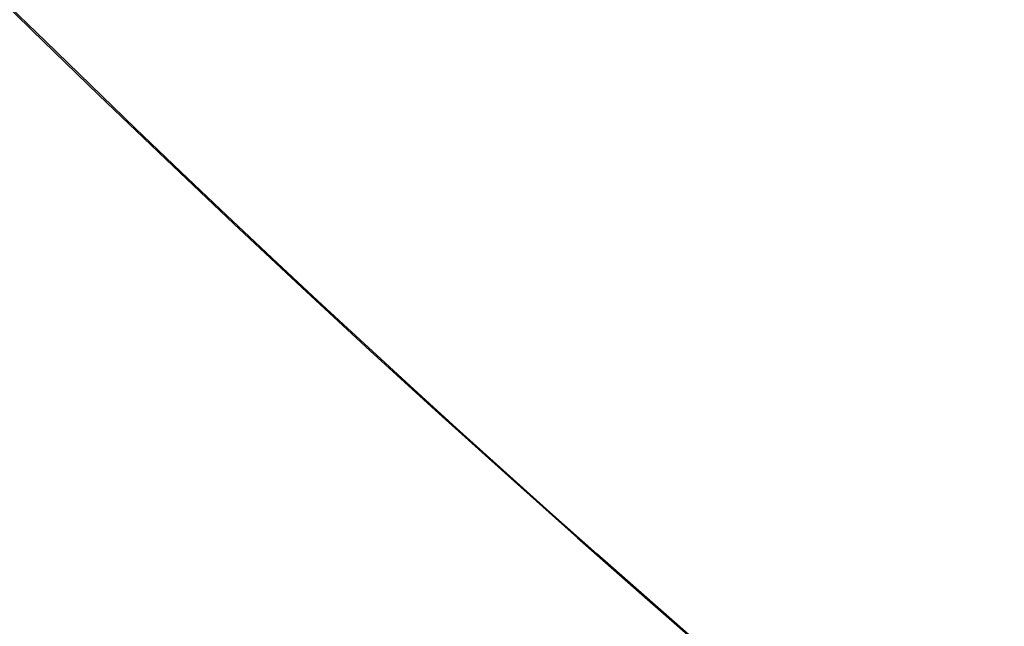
# Model space of a CAD drawing. Header units: millimetres. Extents: x -41 to 130, y -81 to 36.
# Tile 9 of 256: x -27.342 to -26.96, y -27.393 to -27.158. Entities that reach past the tile are written whole.
import ezdxf

# ---------------------------------------------------------------- set-up
doc = ezdxf.new("R2010")
doc.units = ezdxf.units.MM
doc.layers.add('MADERA', color=7, linetype='Continuous', true_color=0xb06a28)
doc.layers.add('METAL NEGRO', color=7, linetype='Continuous')

msp = doc.modelspace()

# ---------------------------------------------------------------- linework, layer by layer
at = {"layer": 'MADERA', "color": 254, "true_color": 0xcbd2ef}
for points in [[(11.59797974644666, -35.59797974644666, 90), (-28, 4, 90)], [(-28, 4, 90), (11.59797974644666, -35.59797974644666, 90)], [(8.769552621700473, -38.42640687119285, 90), (-30.82842712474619, 1.171572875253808, 90)], [(5.941125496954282, -41.25483399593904, 90), (-33.65685424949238, -1.656854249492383, 90)], [(5.941125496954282, -41.25483399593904, 90), (-33.65685424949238, -1.656854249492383, 90)], [(-33.65685424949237, -44.08326112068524, -90), (5.941125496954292, -4.485281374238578, -90)], [(5.941125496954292, -4.485281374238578, -90), (-33.65685424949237, -44.08326112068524, -90)], [(8.769552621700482, -7.313708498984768, -90), (-30.82842712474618, -46.91168824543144, -90)], [(-27.99999999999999, -49.74011537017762, -90), (11.59797974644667, -10.14213562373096, -90)], [(-27.99999999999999, -49.74011537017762, -90), (11.59797974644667, -10.14213562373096, -90)], [(-12.44365080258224, -22.87005767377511), (-33.65685424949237, -44.08326112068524)], [(-12.44365081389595, -22.87005768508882, 90), (-33.65685424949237, -44.08326112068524, 90)], [(-33.65685424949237, -44.08326112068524, 90), (-12.44365081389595, -22.87005768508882, 90)], [(-28.35355339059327, -38.77996026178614, 33.4), (-12.44365081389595, -22.87005768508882, 33.4)], [(-12.44365081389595, -22.87005768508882, 83.4), (-28.35355339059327, -38.77996026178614, 83.4)], [(-12.44365081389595, -22.87005768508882, 33.4), (-28.35355339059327, -38.77996026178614, 33.4)], [(-28.35355339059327, -38.77996026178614, 83.4), (-12.44365081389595, -22.87005768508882, 83.4)], [(-30.82842712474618, -46.91168824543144, 90), (-9.615223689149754, -25.69848480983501, 90)], [(-9.615223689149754, -25.698484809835, 58.40000000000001), (-27.64644660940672, -43.72970773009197, 58.40000000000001)]]:
    msp.add_open_spline(points, degree=1, dxfattribs=at)
at = {"layer": 'METAL NEGRO', "extrusion": (0, 0, -1)}
msp.add_arc((23.14365081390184, -22.87005768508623, 85), 5, 296.5810515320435, 116.5810515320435, dxfattribs=at)
msp.add_arc((23.14365081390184, -22.87005768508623, 85), 5, 296.5810515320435, 116.5810515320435, dxfattribs=at)
at = {"layer": 'METAL NEGRO'}
for centre, start, end in [((-23.14365081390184, -22.87005768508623, -86), 63.41894846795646, 243.4189484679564), ((-23.14365081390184, -22.87005768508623, -85.5), 63.4189484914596, 243.4189484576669)]:
    msp.add_arc(centre, 5, start, end, dxfattribs=at)
at = {"layer": 'METAL NEGRO', "color": 254, "true_color": 0xcbd2ef, "extrusion": (0, 0, -1)}
for centre, radius, start in [((23.14365081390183, -22.87005768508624, 68.2), 6, 167.9772334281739), ((23.14365081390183, -22.87005768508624, 83.5), 6, 167.9772334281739), ((23.14365081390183, -22.87005768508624, 68.2), 4.8, 167.9772334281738), ((23.14365081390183, -22.87005768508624, 68.2), 4.8, 167.9772334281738)]:
    msp.add_arc(centre, radius, start, 347.9772334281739, dxfattribs=at)
at = {"layer": 'METAL NEGRO', "color": 254, "true_color": 0xcbd2ef}
for centre, radius, start, end in [((-23.14365081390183, -22.87005768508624, -83.5), 6, 192.0227665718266, 12.02276657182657), ((-23.14365081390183, -22.87005768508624, -68.2), 6, 192.0227665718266, 12.02276657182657), ((-23.14365081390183, -22.87005768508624, -75.85), 6.000000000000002, 192.0227665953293, 12.02276656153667), ((-23.14365081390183, -22.87005768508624, -69.5), 4.8, 192.0227665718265, 12.02276657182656), ((-23.14365081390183, -22.87005768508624, -69.5), 4.8, 192.0227665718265, 12.02276657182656), ((-23.14365081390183, -22.87005768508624, -68.85), 4.800000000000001, 192.0227665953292, 12.02276656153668)]:
    msp.add_arc(centre, radius, start, end, dxfattribs=at)
at = {"layer": 'METAL NEGRO'}
msp.add_rational_spline([(-25.38096758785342, -27.34156902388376, -86), (-34.32399026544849, -22.8669354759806, -86), (-29.84935671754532, -13.92391279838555, -86), (-20.90633403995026, -18.3985463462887, -86)], [1, 0.333333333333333, 0.333333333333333, 1], degree=3, dxfattribs=at)
at = {"layer": 'METAL NEGRO', "color": 254, "true_color": 0xcbd2ef}
for points, knots in [([(-18.86081596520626, -21.9579342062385, -83.193750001), (-19.38743070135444, -19.48523835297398, -83.135416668), (-21.79215549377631, -18.70495216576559, -83.077083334), (-24.19688028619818, -17.9246659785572, -83.01875000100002), (-26.07499034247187, -19.61707564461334, -82.960416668), (-27.95310039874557, -21.30948531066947, -82.90208333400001), (-27.4264856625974, -23.78218116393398, -82.843750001), (-26.89987092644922, -26.2548770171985, -82.78541666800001), (-24.49514613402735, -27.03516320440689, -82.727083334), (-22.09042134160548, -27.81544939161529, -82.668750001), (-20.21231128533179, -26.12303972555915, -82.610416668), (-18.33420122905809, -24.43063005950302, -82.552083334), (-18.86081596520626, -21.9579342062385, -82.493750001), (-19.38743070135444, -19.48523835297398, -82.435416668), (-21.79215549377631, -18.70495216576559, -82.377083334), (-24.19688028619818, -17.9246659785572, -82.31875000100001), (-26.07499034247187, -19.61707564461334, -82.260416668), (-27.95310039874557, -21.30948531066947, -82.20208333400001), (-27.4264856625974, -23.78218116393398, -82.143750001), (-26.89987092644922, -26.2548770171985, -82.08541666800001), (-24.49514613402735, -27.03516320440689, -82.027083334), (-22.09042134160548, -27.81544939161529, -81.968750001), (-20.21231128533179, -26.12303972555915, -81.910416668), (-18.33420122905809, -24.43063005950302, -81.852083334), (-18.86081596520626, -21.9579342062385, -81.793750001), (-19.38743070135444, -19.48523835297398, -81.735416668), (-21.79215549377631, -18.70495216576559, -81.677083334), (-24.19688028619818, -17.9246659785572, -81.61875000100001), (-26.07499034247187, -19.61707564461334, -81.560416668), (-27.95310039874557, -21.30948531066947, -81.502083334), (-27.4264856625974, -23.78218116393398, -81.443750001), (-26.89987092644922, -26.2548770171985, -81.38541666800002), (-24.49514613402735, -27.03516320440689, -81.327083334), (-22.09042134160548, -27.81544939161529, -81.26875000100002), (-20.21231128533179, -26.12303972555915, -81.210416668), (-18.33420122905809, -24.43063005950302, -81.15208333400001), (-18.86081596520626, -21.9579342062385, -81.093750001), (-19.38743070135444, -19.48523835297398, -81.03541666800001), (-21.79215549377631, -18.70495216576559, -80.977083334), (-24.19688028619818, -17.9246659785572, -80.91875000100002), (-26.07499034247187, -19.61707564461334, -80.860416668), (-27.95310039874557, -21.30948531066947, -80.80208333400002), (-27.4264856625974, -23.78218116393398, -80.743750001), (-26.89987092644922, -26.2548770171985, -80.68541666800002), (-24.49514613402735, -27.03516320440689, -80.627083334), (-22.09042134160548, -27.81544939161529, -80.56875000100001), (-20.21231128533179, -26.12303972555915, -80.510416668), (-18.33420122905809, -24.43063005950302, -80.45208333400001), (-18.86081596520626, -21.9579342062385, -80.393750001), (-19.38743070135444, -19.48523835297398, -80.33541666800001), (-21.79215549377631, -18.70495216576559, -80.277083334), (-24.19688028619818, -17.9246659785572, -80.218750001), (-26.07499034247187, -19.61707564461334, -80.160416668), (-27.95310039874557, -21.30948531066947, -80.10208333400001), (-27.4264856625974, -23.78218116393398, -80.043750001), (-26.89987092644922, -26.2548770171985, -79.98541666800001), (-24.49514613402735, -27.03516320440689, -79.927083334), (-22.09042134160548, -27.81544939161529, -79.86875000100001), (-20.21231128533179, -26.12303972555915, -79.810416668), (-18.33420122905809, -24.43063005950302, -79.752083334), (-18.86081596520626, -21.9579342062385, -79.693750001), (-19.38743070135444, -19.48523835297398, -79.635416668), (-21.79215549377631, -18.70495216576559, -79.577083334), (-24.19688028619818, -17.9246659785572, -79.518750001), (-26.07499034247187, -19.61707564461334, -79.460416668), (-27.95310039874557, -21.30948531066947, -79.40208333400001), (-27.4264856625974, -23.78218116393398, -79.343750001), (-26.89987092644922, -26.2548770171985, -79.28541666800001), (-24.49514613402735, -27.03516320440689, -79.227083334), (-22.09042134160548, -27.81544939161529, -79.168750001), (-20.21231128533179, -26.12303972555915, -79.110416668), (-18.33420122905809, -24.43063005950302, -79.052083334), (-18.86081596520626, -21.9579342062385, -78.993750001), (-19.38743070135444, -19.48523835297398, -78.935416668), (-21.79215549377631, -18.70495216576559, -78.877083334), (-24.19688028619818, -17.9246659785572, -78.818750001), (-26.07499034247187, -19.61707564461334, -78.760416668), (-27.95310039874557, -21.30948531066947, -78.70208333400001), (-27.4264856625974, -23.78218116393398, -78.643750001), (-26.89987092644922, -26.2548770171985, -78.58541666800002), (-24.49514613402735, -27.03516320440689, -78.527083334), (-22.09042134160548, -27.81544939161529, -78.46875000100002), (-20.21231128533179, -26.12303972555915, -78.410416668), (-18.33420122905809, -24.43063005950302, -78.35208333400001), (-18.86081596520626, -21.9579342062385, -78.293750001), (-19.38743070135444, -19.48523835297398, -78.23541666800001), (-21.79215549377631, -18.70495216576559, -78.177083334), (-24.19688028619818, -17.9246659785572, -78.11875000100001), (-26.07499034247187, -19.61707564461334, -78.060416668), (-27.95310039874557, -21.30948531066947, -78.00208333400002), (-27.4264856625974, -23.78218116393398, -77.943750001), (-26.89987092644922, -26.2548770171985, -77.88541666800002), (-24.49514613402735, -27.03516320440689, -77.827083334), (-22.09042134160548, -27.81544939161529, -77.76875000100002), (-20.21231128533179, -26.12303972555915, -77.710416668), (-18.33420122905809, -24.43063005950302, -77.65208333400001), (-18.86081596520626, -21.9579342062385, -77.593750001), (-19.38743070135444, -19.48523835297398, -77.53541666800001), (-21.79215549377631, -18.70495216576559, -77.477083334), (-24.19688028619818, -17.9246659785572, -77.418750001), (-26.07499034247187, -19.61707564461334, -77.360416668), (-27.95310039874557, -21.30948531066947, -77.30208333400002), (-27.4264856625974, -23.78218116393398, -77.243750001), (-26.89987092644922, -26.2548770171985, -77.185416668), (-24.49514613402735, -27.03516320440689, -77.127083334), (-22.09042134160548, -27.81544939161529, -77.06875000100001), (-20.21231128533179, -26.12303972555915, -77.010416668), (-18.33420122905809, -24.43063005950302, -76.95208333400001), (-18.86081596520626, -21.9579342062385, -76.893750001), (-19.38743070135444, -19.48523835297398, -76.83541666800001), (-21.79215549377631, -18.70495216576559, -76.777083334), (-24.19688028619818, -17.9246659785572, -76.718750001), (-26.07499034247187, -19.61707564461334, -76.660416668), (-27.95310039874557, -21.30948531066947, -76.602083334), (-27.4264856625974, -23.78218116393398, -76.543750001), (-26.89987092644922, -26.2548770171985, -76.485416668), (-24.49514613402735, -27.03516320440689, -76.427083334), (-22.09042134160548, -27.81544939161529, -76.36875000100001), (-20.21231128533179, -26.12303972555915, -76.310416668), (-18.33420122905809, -24.43063005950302, -76.252083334), (-18.86081596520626, -21.9579342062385, -76.193750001)], [0, 0, 0, 0.0166666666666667, 0.0166666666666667, 0.0333333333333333, 0.0333333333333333, 0.05, 0.05, 0.0666666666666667, 0.0666666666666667, 0.0833333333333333, 0.0833333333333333, 0.1, 0.1, 0.116666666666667, 0.116666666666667, 0.133333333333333, 0.133333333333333, 0.15, 0.15, 0.166666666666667, 0.166666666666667, 0.183333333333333, 0.183333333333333, 0.2, 0.2, 0.216666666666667, 0.216666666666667, 0.233333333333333, 0.233333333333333, 0.25, 0.25, 0.266666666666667, 0.266666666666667, 0.283333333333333, 0.283333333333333, 0.3, 0.3, 0.316666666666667, 0.316666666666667, 0.333333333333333, 0.333333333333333, 0.35, 0.35, 0.366666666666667, 0.366666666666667, 0.383333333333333, 0.383333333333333, 0.4, 0.4, 0.416666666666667, 0.416666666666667, 0.433333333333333, 0.433333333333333, 0.45, 0.45, 0.466666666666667, 0.466666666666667, 0.483333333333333, 0.483333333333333, 0.5, 0.5, 0.516666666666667, 0.516666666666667, 0.533333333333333, 0.533333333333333, 0.55, 0.55, 0.566666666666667, 0.566666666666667, 0.583333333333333, 0.583333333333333, 0.6, 0.6, 0.616666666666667, 0.616666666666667, 0.633333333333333, 0.633333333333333, 0.65, 0.65, 0.666666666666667, 0.666666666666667, 0.683333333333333, 0.683333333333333, 0.7, 0.7, 0.716666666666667, 0.716666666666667, 0.733333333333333, 0.733333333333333, 0.75, 0.75, 0.766666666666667, 0.766666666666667, 0.783333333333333, 0.783333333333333, 0.8, 0.8, 0.816666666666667, 0.816666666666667, 0.833333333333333, 0.833333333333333, 0.85, 0.85, 0.866666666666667, 0.866666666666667, 0.883333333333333, 0.883333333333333, 0.9, 0.9, 0.916666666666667, 0.916666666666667, 0.933333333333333, 0.933333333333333, 0.95, 0.95, 0.966666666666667, 0.966666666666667, 0.983333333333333, 0.983333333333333, 1, 1, 1]), ([(-18.86081596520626, -21.9579342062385, -76.281250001), (-18.33420122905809, -24.43063005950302, -76.339583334), (-20.21231128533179, -26.12303972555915, -76.397916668), (-22.09042134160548, -27.81544939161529, -76.456250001), (-24.49514613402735, -27.03516320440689, -76.514583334), (-26.89987092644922, -26.2548770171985, -76.572916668), (-27.4264856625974, -23.78218116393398, -76.631250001), (-27.95310039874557, -21.30948531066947, -76.689583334), (-26.07499034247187, -19.61707564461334, -76.747916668), (-24.19688028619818, -17.9246659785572, -76.80625000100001), (-21.79215549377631, -18.70495216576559, -76.864583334), (-19.38743070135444, -19.48523835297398, -76.922916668), (-18.86081596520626, -21.9579342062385, -76.981250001), (-18.33420122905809, -24.43063005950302, -77.039583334), (-20.21231128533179, -26.12303972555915, -77.097916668), (-22.09042134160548, -27.81544939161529, -77.156250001), (-24.49514613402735, -27.03516320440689, -77.214583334), (-26.89987092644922, -26.2548770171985, -77.27291666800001), (-27.4264856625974, -23.78218116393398, -77.331250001), (-27.95310039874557, -21.30948531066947, -77.38958333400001), (-26.07499034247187, -19.61707564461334, -77.447916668), (-24.19688028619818, -17.9246659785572, -77.50625000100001), (-21.79215549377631, -18.70495216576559, -77.564583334), (-19.38743070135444, -19.48523835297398, -77.622916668), (-18.86081596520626, -21.9579342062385, -77.681250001), (-18.33420122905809, -24.43063005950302, -77.739583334), (-20.21231128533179, -26.12303972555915, -77.797916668), (-22.09042134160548, -27.81544939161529, -77.856250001), (-24.49514613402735, -27.03516320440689, -77.914583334), (-26.89987092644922, -26.2548770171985, -77.97291666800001), (-27.4264856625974, -23.78218116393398, -78.031250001), (-27.95310039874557, -21.30948531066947, -78.08958333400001), (-26.07499034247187, -19.61707564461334, -78.147916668), (-24.19688028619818, -17.9246659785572, -78.20625000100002), (-21.79215549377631, -18.70495216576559, -78.264583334), (-19.38743070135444, -19.48523835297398, -78.322916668), (-18.86081596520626, -21.9579342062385, -78.381250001), (-18.33420122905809, -24.43063005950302, -78.43958333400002), (-20.21231128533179, -26.12303972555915, -78.497916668), (-22.09042134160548, -27.81544939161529, -78.55625000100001), (-24.49514613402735, -27.03516320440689, -78.614583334), (-26.89987092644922, -26.2548770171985, -78.67291666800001), (-27.4264856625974, -23.78218116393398, -78.731250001), (-27.95310039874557, -21.30948531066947, -78.78958333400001), (-26.07499034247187, -19.61707564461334, -78.847916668), (-24.19688028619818, -17.9246659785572, -78.90625000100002), (-21.79215549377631, -18.70495216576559, -78.964583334), (-19.38743070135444, -19.48523835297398, -79.02291666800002), (-18.86081596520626, -21.9579342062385, -79.081250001), (-18.33420122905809, -24.43063005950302, -79.13958333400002), (-20.21231128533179, -26.12303972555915, -79.197916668), (-22.09042134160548, -27.81544939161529, -79.25625000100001), (-24.49514613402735, -27.03516320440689, -79.314583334), (-26.89987092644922, -26.2548770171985, -79.37291666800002), (-27.4264856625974, -23.78218116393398, -79.431250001), (-27.95310039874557, -21.30948531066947, -79.489583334), (-26.07499034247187, -19.61707564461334, -79.547916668), (-24.19688028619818, -17.9246659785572, -79.606250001), (-21.79215549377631, -18.70495216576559, -79.664583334), (-19.38743070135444, -19.48523835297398, -79.722916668), (-18.86081596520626, -21.9579342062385, -79.781250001), (-18.33420122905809, -24.43063005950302, -79.83958333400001), (-20.21231128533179, -26.12303972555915, -79.897916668), (-22.09042134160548, -27.81544939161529, -79.956250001), (-24.49514613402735, -27.03516320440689, -80.014583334), (-26.89987092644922, -26.2548770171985, -80.072916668), (-27.4264856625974, -23.78218116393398, -80.131250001), (-27.95310039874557, -21.30948531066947, -80.189583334), (-26.07499034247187, -19.61707564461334, -80.247916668), (-24.19688028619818, -17.9246659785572, -80.30625000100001), (-21.79215549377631, -18.70495216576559, -80.364583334), (-19.38743070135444, -19.48523835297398, -80.42291666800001), (-18.86081596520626, -21.9579342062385, -80.481250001), (-18.33420122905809, -24.43063005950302, -80.53958333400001), (-20.21231128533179, -26.12303972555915, -80.597916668), (-22.09042134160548, -27.81544939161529, -80.656250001), (-24.49514613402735, -27.03516320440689, -80.714583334), (-26.89987092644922, -26.2548770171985, -80.77291666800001), (-27.4264856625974, -23.78218116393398, -80.831250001), (-27.95310039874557, -21.30948531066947, -80.88958333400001), (-26.07499034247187, -19.61707564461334, -80.947916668), (-24.19688028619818, -17.9246659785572, -81.00625000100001), (-21.79215549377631, -18.70495216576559, -81.064583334), (-19.38743070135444, -19.48523835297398, -81.12291666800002), (-18.86081596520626, -21.9579342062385, -81.181250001), (-18.33420122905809, -24.43063005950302, -81.23958333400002), (-20.21231128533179, -26.12303972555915, -81.297916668), (-22.09042134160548, -27.81544939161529, -81.356250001), (-24.49514613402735, -27.03516320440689, -81.414583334), (-26.89987092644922, -26.2548770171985, -81.47291666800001), (-27.4264856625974, -23.78218116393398, -81.531250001), (-27.95310039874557, -21.30948531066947, -81.58958333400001), (-26.07499034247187, -19.61707564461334, -81.647916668), (-24.19688028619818, -17.9246659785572, -81.70625000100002), (-21.79215549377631, -18.70495216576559, -81.764583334), (-19.38743070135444, -19.48523835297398, -81.82291666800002), (-18.86081596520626, -21.9579342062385, -81.881250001), (-18.33420122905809, -24.43063005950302, -81.939583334), (-20.21231128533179, -26.12303972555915, -81.997916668), (-22.09042134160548, -27.81544939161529, -82.056250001), (-24.49514613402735, -27.03516320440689, -82.114583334), (-26.89987092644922, -26.2548770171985, -82.17291666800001), (-27.4264856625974, -23.78218116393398, -82.231250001), (-27.95310039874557, -21.30948531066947, -82.289583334), (-26.07499034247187, -19.61707564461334, -82.347916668), (-24.19688028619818, -17.9246659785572, -82.406250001), (-21.79215549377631, -18.70495216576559, -82.464583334), (-19.38743070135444, -19.48523835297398, -82.52291666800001), (-18.86081596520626, -21.9579342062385, -82.581250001), (-18.33420122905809, -24.43063005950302, -82.63958333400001), (-20.21231128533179, -26.12303972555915, -82.697916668), (-22.09042134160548, -27.81544939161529, -82.756250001), (-24.49514613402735, -27.03516320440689, -82.814583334), (-26.89987092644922, -26.2548770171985, -82.872916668), (-27.4264856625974, -23.78218116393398, -82.931250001), (-27.95310039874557, -21.30948531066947, -82.989583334), (-26.07499034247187, -19.61707564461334, -83.047916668), (-24.19688028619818, -17.9246659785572, -83.106250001), (-21.79215549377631, -18.70495216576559, -83.164583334), (-19.38743070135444, -19.48523835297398, -83.22291666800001), (-18.86081596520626, -21.9579342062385, -83.281250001)], [-1, -1, -1, -0.983333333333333, -0.983333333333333, -0.966666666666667, -0.966666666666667, -0.95, -0.95, -0.933333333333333, -0.933333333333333, -0.916666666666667, -0.916666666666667, -0.9, -0.9, -0.883333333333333, -0.883333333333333, -0.866666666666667, -0.866666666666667, -0.85, -0.85, -0.833333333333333, -0.833333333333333, -0.816666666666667, -0.816666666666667, -0.8, -0.8, -0.783333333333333, -0.783333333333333, -0.766666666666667, -0.766666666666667, -0.75, -0.75, -0.733333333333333, -0.733333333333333, -0.716666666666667, -0.716666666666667, -0.7, -0.7, -0.683333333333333, -0.683333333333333, -0.666666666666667, -0.666666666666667, -0.65, -0.65, -0.633333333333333, -0.633333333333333, -0.616666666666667, -0.616666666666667, -0.6, -0.6, -0.583333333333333, -0.583333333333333, -0.566666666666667, -0.566666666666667, -0.55, -0.55, -0.533333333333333, -0.533333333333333, -0.516666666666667, -0.516666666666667, -0.5, -0.5, -0.483333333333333, -0.483333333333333, -0.466666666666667, -0.466666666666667, -0.45, -0.45, -0.433333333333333, -0.433333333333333, -0.416666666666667, -0.416666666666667, -0.4, -0.4, -0.383333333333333, -0.383333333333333, -0.366666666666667, -0.366666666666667, -0.35, -0.35, -0.333333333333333, -0.333333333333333, -0.316666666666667, -0.316666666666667, -0.3, -0.3, -0.283333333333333, -0.283333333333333, -0.266666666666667, -0.266666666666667, -0.25, -0.25, -0.233333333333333, -0.233333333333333, -0.216666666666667, -0.216666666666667, -0.2, -0.2, -0.183333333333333, -0.183333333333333, -0.166666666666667, -0.166666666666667, -0.15, -0.15, -0.133333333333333, -0.133333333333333, -0.116666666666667, -0.116666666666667, -0.1, -0.1, -0.0833333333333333, -0.0833333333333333, -0.0666666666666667, -0.0666666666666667, -0.05, -0.05, -0.0333333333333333, -0.0333333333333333, -0.0166666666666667, -0.0166666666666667, 0, 0, 0]), ([(-18.86081596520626, -21.9579342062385, -83.237500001), (-19.38743070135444, -19.48523835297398, -83.17916666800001), (-21.79215549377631, -18.70495216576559, -83.120833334), (-24.19688028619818, -17.9246659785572, -83.062500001), (-26.07499034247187, -19.61707564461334, -83.004166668), (-27.95310039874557, -21.30948531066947, -82.94583333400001), (-27.4264856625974, -23.78218116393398, -82.887500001), (-26.89987092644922, -26.2548770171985, -82.82916666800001), (-24.49514613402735, -27.03516320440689, -82.770833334), (-22.09042134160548, -27.81544939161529, -82.71250000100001), (-20.21231128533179, -26.12303972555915, -82.654166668), (-18.33420122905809, -24.43063005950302, -82.595833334), (-18.86081596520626, -21.9579342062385, -82.537500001), (-19.38743070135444, -19.48523835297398, -82.479166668), (-21.79215549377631, -18.70495216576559, -82.42083333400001), (-24.19688028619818, -17.9246659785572, -82.362500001), (-26.07499034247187, -19.61707564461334, -82.304166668), (-27.95310039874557, -21.30948531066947, -82.24583333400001), (-27.4264856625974, -23.78218116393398, -82.187500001), (-26.89987092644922, -26.2548770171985, -82.12916666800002), (-24.49514613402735, -27.03516320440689, -82.070833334), (-22.09042134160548, -27.81544939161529, -82.012500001), (-20.21231128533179, -26.12303972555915, -81.954166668), (-18.33420122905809, -24.43063005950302, -81.895833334), (-18.86081596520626, -21.9579342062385, -81.837500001), (-19.38743070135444, -19.48523835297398, -81.779166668), (-21.79215549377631, -18.70495216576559, -81.72083333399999), (-24.19688028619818, -17.9246659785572, -81.662500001), (-26.07499034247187, -19.61707564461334, -81.604166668), (-27.95310039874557, -21.30948531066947, -81.545833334), (-27.4264856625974, -23.78218116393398, -81.487500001), (-26.89987092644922, -26.2548770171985, -81.42916666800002), (-24.49514613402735, -27.03516320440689, -81.370833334), (-22.09042134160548, -27.81544939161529, -81.31250000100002), (-20.21231128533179, -26.12303972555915, -81.254166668), (-18.33420122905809, -24.43063005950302, -81.19583333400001), (-18.86081596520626, -21.9579342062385, -81.137500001), (-19.38743070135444, -19.48523835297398, -81.07916666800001), (-21.79215549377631, -18.70495216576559, -81.020833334), (-24.19688028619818, -17.9246659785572, -80.96250000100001), (-26.07499034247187, -19.61707564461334, -80.904166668), (-27.95310039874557, -21.30948531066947, -80.84583333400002), (-27.4264856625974, -23.78218116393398, -80.787500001), (-26.89987092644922, -26.2548770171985, -80.729166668), (-24.49514613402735, -27.03516320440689, -80.67083333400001), (-22.09042134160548, -27.81544939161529, -80.61250000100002), (-20.21231128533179, -26.12303972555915, -80.554166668), (-18.33420122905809, -24.43063005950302, -80.49583333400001), (-18.86081596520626, -21.9579342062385, -80.437500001), (-19.38743070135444, -19.48523835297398, -80.37916666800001), (-21.79215549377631, -18.70495216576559, -80.320833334), (-24.19688028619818, -17.9246659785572, -80.262500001), (-26.07499034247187, -19.61707564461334, -80.204166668), (-27.95310039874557, -21.30948531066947, -80.145833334), (-27.4264856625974, -23.78218116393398, -80.087500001), (-26.89987092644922, -26.2548770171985, -80.029166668), (-24.49514613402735, -27.03516320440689, -79.97083333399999), (-22.09042134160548, -27.81544939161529, -79.91250000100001), (-20.21231128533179, -26.12303972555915, -79.854166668), (-18.33420122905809, -24.43063005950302, -79.79583333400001), (-18.86081596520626, -21.9579342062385, -79.737500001), (-19.38743070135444, -19.48523835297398, -79.67916666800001), (-21.79215549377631, -18.70495216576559, -79.620833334), (-24.19688028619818, -17.9246659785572, -79.562500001), (-26.07499034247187, -19.61707564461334, -79.504166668), (-27.95310039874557, -21.30948531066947, -79.445833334), (-27.4264856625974, -23.78218116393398, -79.387500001), (-26.89987092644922, -26.2548770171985, -79.329166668), (-24.49514613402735, -27.03516320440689, -79.270833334), (-22.09042134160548, -27.81544939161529, -79.21250000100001), (-20.21231128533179, -26.12303972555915, -79.154166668), (-18.33420122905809, -24.43063005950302, -79.095833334), (-18.86081596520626, -21.9579342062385, -79.037500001), (-19.38743070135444, -19.48523835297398, -78.97916666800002), (-21.79215549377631, -18.70495216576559, -78.92083333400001), (-24.19688028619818, -17.9246659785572, -78.86250000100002), (-26.07499034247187, -19.61707564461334, -78.804166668), (-27.95310039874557, -21.30948531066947, -78.74583333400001), (-27.4264856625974, -23.78218116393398, -78.687500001), (-26.89987092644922, -26.2548770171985, -78.62916666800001), (-24.49514613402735, -27.03516320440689, -78.570833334), (-22.09042134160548, -27.81544939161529, -78.51250000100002), (-20.21231128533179, -26.12303972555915, -78.454166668), (-18.33420122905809, -24.43063005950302, -78.39583333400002), (-18.86081596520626, -21.9579342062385, -78.337500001), (-19.38743070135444, -19.48523835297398, -78.27916666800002), (-21.79215549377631, -18.70495216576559, -78.22083333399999), (-24.19688028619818, -17.9246659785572, -78.16250000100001), (-26.07499034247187, -19.61707564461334, -78.104166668), (-27.95310039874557, -21.30948531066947, -78.04583333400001), (-27.4264856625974, -23.78218116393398, -77.987500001), (-26.89987092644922, -26.2548770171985, -77.92916666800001), (-24.49514613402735, -27.03516320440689, -77.870833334), (-22.09042134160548, -27.81544939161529, -77.81250000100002), (-20.21231128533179, -26.12303972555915, -77.754166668), (-18.33420122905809, -24.43063005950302, -77.69583333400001), (-18.86081596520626, -21.9579342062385, -77.637500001), (-19.38743070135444, -19.48523835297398, -77.57916666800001), (-21.79215549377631, -18.70495216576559, -77.520833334), (-24.19688028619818, -17.9246659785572, -77.46250000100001), (-26.07499034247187, -19.61707564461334, -77.404166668), (-27.95310039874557, -21.30948531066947, -77.345833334), (-27.4264856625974, -23.78218116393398, -77.287500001), (-26.89987092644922, -26.2548770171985, -77.229166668), (-24.49514613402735, -27.03516320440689, -77.17083333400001), (-22.09042134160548, -27.81544939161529, -77.112500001), (-20.21231128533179, -26.12303972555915, -77.054166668), (-18.33420122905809, -24.43063005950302, -76.99583333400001), (-18.86081596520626, -21.9579342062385, -76.937500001), (-19.38743070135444, -19.48523835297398, -76.87916666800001), (-21.79215549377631, -18.70495216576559, -76.820833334), (-24.19688028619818, -17.9246659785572, -76.762500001), (-26.07499034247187, -19.61707564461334, -76.704166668), (-27.95310039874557, -21.30948531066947, -76.645833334), (-27.4264856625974, -23.78218116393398, -76.587500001), (-26.89987092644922, -26.2548770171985, -76.529166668), (-24.49514613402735, -27.03516320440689, -76.47083333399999), (-22.09042134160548, -27.81544939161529, -76.412500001), (-20.21231128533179, -26.12303972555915, -76.354166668), (-18.33420122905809, -24.43063005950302, -76.29583333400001), (-18.86081596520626, -21.9579342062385, -76.237500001)], [0, 0, 0, 0.0166666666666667, 0.0166666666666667, 0.0333333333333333, 0.0333333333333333, 0.05, 0.05, 0.0666666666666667, 0.0666666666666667, 0.0833333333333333, 0.0833333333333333, 0.1, 0.1, 0.116666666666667, 0.116666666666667, 0.133333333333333, 0.133333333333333, 0.15, 0.15, 0.166666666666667, 0.166666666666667, 0.183333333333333, 0.183333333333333, 0.2, 0.2, 0.216666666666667, 0.216666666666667, 0.233333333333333, 0.233333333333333, 0.25, 0.25, 0.266666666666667, 0.266666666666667, 0.283333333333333, 0.283333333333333, 0.3, 0.3, 0.316666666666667, 0.316666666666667, 0.333333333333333, 0.333333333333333, 0.35, 0.35, 0.366666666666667, 0.366666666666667, 0.383333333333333, 0.383333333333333, 0.4, 0.4, 0.416666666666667, 0.416666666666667, 0.433333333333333, 0.433333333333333, 0.45, 0.45, 0.466666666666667, 0.466666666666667, 0.483333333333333, 0.483333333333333, 0.5, 0.5, 0.516666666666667, 0.516666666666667, 0.533333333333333, 0.533333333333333, 0.55, 0.55, 0.566666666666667, 0.566666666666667, 0.583333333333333, 0.583333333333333, 0.6, 0.6, 0.616666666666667, 0.616666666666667, 0.633333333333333, 0.633333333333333, 0.65, 0.65, 0.666666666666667, 0.666666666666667, 0.683333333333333, 0.683333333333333, 0.7, 0.7, 0.716666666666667, 0.716666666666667, 0.733333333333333, 0.733333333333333, 0.75, 0.75, 0.766666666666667, 0.766666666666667, 0.783333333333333, 0.783333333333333, 0.8, 0.8, 0.816666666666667, 0.816666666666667, 0.833333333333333, 0.833333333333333, 0.85, 0.85, 0.866666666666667, 0.866666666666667, 0.883333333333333, 0.883333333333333, 0.9, 0.9, 0.916666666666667, 0.916666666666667, 0.933333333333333, 0.933333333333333, 0.95, 0.95, 0.966666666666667, 0.966666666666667, 0.983333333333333, 0.983333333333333, 1, 1, 1]), ([(-18.86081596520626, -21.9579342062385, -83.281250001), (-19.38743070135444, -19.48523835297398, -83.22291666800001), (-21.79215549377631, -18.70495216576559, -83.164583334), (-24.19688028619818, -17.9246659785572, -83.106250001), (-26.07499034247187, -19.61707564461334, -83.047916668), (-27.95310039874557, -21.30948531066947, -82.989583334), (-27.4264856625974, -23.78218116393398, -82.931250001), (-26.89987092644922, -26.2548770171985, -82.872916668), (-24.49514613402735, -27.03516320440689, -82.814583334), (-22.09042134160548, -27.81544939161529, -82.756250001), (-20.21231128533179, -26.12303972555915, -82.697916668), (-18.33420122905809, -24.43063005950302, -82.63958333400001), (-18.86081596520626, -21.9579342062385, -82.581250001), (-19.38743070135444, -19.48523835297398, -82.52291666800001), (-21.79215549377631, -18.70495216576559, -82.464583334), (-24.19688028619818, -17.9246659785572, -82.406250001), (-26.07499034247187, -19.61707564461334, -82.347916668), (-27.95310039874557, -21.30948531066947, -82.289583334), (-27.4264856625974, -23.78218116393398, -82.231250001), (-26.89987092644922, -26.2548770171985, -82.17291666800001), (-24.49514613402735, -27.03516320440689, -82.114583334), (-22.09042134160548, -27.81544939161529, -82.056250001), (-20.21231128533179, -26.12303972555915, -81.997916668), (-18.33420122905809, -24.43063005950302, -81.939583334), (-18.86081596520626, -21.9579342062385, -81.881250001), (-19.38743070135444, -19.48523835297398, -81.82291666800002), (-21.79215549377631, -18.70495216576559, -81.764583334), (-24.19688028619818, -17.9246659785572, -81.70625000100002), (-26.07499034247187, -19.61707564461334, -81.647916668), (-27.95310039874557, -21.30948531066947, -81.58958333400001), (-27.4264856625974, -23.78218116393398, -81.531250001), (-26.89987092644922, -26.2548770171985, -81.47291666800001), (-24.49514613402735, -27.03516320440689, -81.414583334), (-22.09042134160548, -27.81544939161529, -81.356250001), (-20.21231128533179, -26.12303972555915, -81.297916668), (-18.33420122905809, -24.43063005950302, -81.23958333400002), (-18.86081596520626, -21.9579342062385, -81.181250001), (-19.38743070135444, -19.48523835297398, -81.12291666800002), (-21.79215549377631, -18.70495216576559, -81.064583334), (-24.19688028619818, -17.9246659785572, -81.00625000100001), (-26.07499034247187, -19.61707564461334, -80.947916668), (-27.95310039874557, -21.30948531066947, -80.88958333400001), (-27.4264856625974, -23.78218116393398, -80.831250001), (-26.89987092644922, -26.2548770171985, -80.77291666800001), (-24.49514613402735, -27.03516320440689, -80.714583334), (-22.09042134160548, -27.81544939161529, -80.656250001), (-20.21231128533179, -26.12303972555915, -80.597916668), (-18.33420122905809, -24.43063005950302, -80.53958333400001), (-18.86081596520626, -21.9579342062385, -80.481250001), (-19.38743070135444, -19.48523835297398, -80.42291666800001), (-21.79215549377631, -18.70495216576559, -80.364583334), (-24.19688028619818, -17.9246659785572, -80.30625000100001), (-26.07499034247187, -19.61707564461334, -80.247916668), (-27.95310039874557, -21.30948531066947, -80.189583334), (-27.4264856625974, -23.78218116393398, -80.131250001), (-26.89987092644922, -26.2548770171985, -80.072916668), (-24.49514613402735, -27.03516320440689, -80.014583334), (-22.09042134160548, -27.81544939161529, -79.956250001), (-20.21231128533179, -26.12303972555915, -79.897916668), (-18.33420122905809, -24.43063005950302, -79.83958333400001), (-18.86081596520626, -21.9579342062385, -79.781250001), (-19.38743070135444, -19.48523835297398, -79.722916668), (-21.79215549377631, -18.70495216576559, -79.664583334), (-24.19688028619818, -17.9246659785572, -79.606250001), (-26.07499034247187, -19.61707564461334, -79.547916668), (-27.95310039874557, -21.30948531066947, -79.489583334), (-27.4264856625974, -23.78218116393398, -79.431250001), (-26.89987092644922, -26.2548770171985, -79.37291666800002), (-24.49514613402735, -27.03516320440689, -79.314583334), (-22.09042134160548, -27.81544939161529, -79.25625000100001), (-20.21231128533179, -26.12303972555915, -79.197916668), (-18.33420122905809, -24.43063005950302, -79.13958333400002), (-18.86081596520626, -21.9579342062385, -79.081250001), (-19.38743070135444, -19.48523835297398, -79.02291666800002), (-21.79215549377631, -18.70495216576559, -78.964583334), (-24.19688028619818, -17.9246659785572, -78.90625000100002), (-26.07499034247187, -19.61707564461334, -78.847916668), (-27.95310039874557, -21.30948531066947, -78.78958333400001), (-27.4264856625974, -23.78218116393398, -78.731250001), (-26.89987092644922, -26.2548770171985, -78.67291666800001), (-24.49514613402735, -27.03516320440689, -78.614583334), (-22.09042134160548, -27.81544939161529, -78.55625000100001), (-20.21231128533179, -26.12303972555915, -78.497916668), (-18.33420122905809, -24.43063005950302, -78.43958333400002), (-18.86081596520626, -21.9579342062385, -78.381250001), (-19.38743070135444, -19.48523835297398, -78.322916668), (-21.79215549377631, -18.70495216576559, -78.264583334), (-24.19688028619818, -17.9246659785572, -78.20625000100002), (-26.07499034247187, -19.61707564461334, -78.147916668), (-27.95310039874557, -21.30948531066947, -78.08958333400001), (-27.4264856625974, -23.78218116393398, -78.031250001), (-26.89987092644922, -26.2548770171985, -77.97291666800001), (-24.49514613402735, -27.03516320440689, -77.914583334), (-22.09042134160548, -27.81544939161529, -77.856250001), (-20.21231128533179, -26.12303972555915, -77.797916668), (-18.33420122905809, -24.43063005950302, -77.739583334), (-18.86081596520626, -21.9579342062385, -77.681250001), (-19.38743070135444, -19.48523835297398, -77.622916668), (-21.79215549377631, -18.70495216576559, -77.564583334), (-24.19688028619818, -17.9246659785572, -77.50625000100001), (-26.07499034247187, -19.61707564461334, -77.447916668), (-27.95310039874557, -21.30948531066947, -77.38958333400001), (-27.4264856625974, -23.78218116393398, -77.331250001), (-26.89987092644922, -26.2548770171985, -77.27291666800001), (-24.49514613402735, -27.03516320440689, -77.214583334), (-22.09042134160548, -27.81544939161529, -77.156250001), (-20.21231128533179, -26.12303972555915, -77.097916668), (-18.33420122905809, -24.43063005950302, -77.039583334), (-18.86081596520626, -21.9579342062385, -76.981250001), (-19.38743070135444, -19.48523835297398, -76.922916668), (-21.79215549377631, -18.70495216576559, -76.864583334), (-24.19688028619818, -17.9246659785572, -76.80625000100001), (-26.07499034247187, -19.61707564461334, -76.747916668), (-27.95310039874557, -21.30948531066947, -76.689583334), (-27.4264856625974, -23.78218116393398, -76.631250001), (-26.89987092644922, -26.2548770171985, -76.572916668), (-24.49514613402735, -27.03516320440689, -76.514583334), (-22.09042134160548, -27.81544939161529, -76.456250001), (-20.21231128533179, -26.12303972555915, -76.397916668), (-18.33420122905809, -24.43063005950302, -76.339583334), (-18.86081596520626, -21.9579342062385, -76.281250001)], [0, 0, 0, 0.0166666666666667, 0.0166666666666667, 0.0333333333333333, 0.0333333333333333, 0.05, 0.05, 0.0666666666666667, 0.0666666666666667, 0.0833333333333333, 0.0833333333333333, 0.1, 0.1, 0.116666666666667, 0.116666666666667, 0.133333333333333, 0.133333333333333, 0.15, 0.15, 0.166666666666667, 0.166666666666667, 0.183333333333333, 0.183333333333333, 0.2, 0.2, 0.216666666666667, 0.216666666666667, 0.233333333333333, 0.233333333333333, 0.25, 0.25, 0.266666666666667, 0.266666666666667, 0.283333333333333, 0.283333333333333, 0.3, 0.3, 0.316666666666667, 0.316666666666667, 0.333333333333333, 0.333333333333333, 0.35, 0.35, 0.366666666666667, 0.366666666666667, 0.383333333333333, 0.383333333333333, 0.4, 0.4, 0.416666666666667, 0.416666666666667, 0.433333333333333, 0.433333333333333, 0.45, 0.45, 0.466666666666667, 0.466666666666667, 0.483333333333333, 0.483333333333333, 0.5, 0.5, 0.516666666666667, 0.516666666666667, 0.533333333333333, 0.533333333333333, 0.55, 0.55, 0.566666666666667, 0.566666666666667, 0.583333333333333, 0.583333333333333, 0.6, 0.6, 0.616666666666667, 0.616666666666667, 0.633333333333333, 0.633333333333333, 0.65, 0.65, 0.666666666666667, 0.666666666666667, 0.683333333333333, 0.683333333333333, 0.7, 0.7, 0.716666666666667, 0.716666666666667, 0.733333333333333, 0.733333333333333, 0.75, 0.75, 0.766666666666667, 0.766666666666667, 0.783333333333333, 0.783333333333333, 0.8, 0.8, 0.816666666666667, 0.816666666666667, 0.833333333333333, 0.833333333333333, 0.85, 0.85, 0.866666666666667, 0.866666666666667, 0.883333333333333, 0.883333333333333, 0.9, 0.9, 0.916666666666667, 0.916666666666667, 0.933333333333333, 0.933333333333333, 0.95, 0.95, 0.966666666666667, 0.966666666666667, 0.983333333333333, 0.983333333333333, 1, 1, 1]), ([(-18.86081596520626, -21.9579342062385, -76.193750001), (-18.33420122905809, -24.43063005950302, -76.252083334), (-20.21231128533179, -26.12303972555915, -76.310416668), (-22.09042134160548, -27.81544939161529, -76.36875000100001), (-24.49514613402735, -27.03516320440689, -76.427083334), (-26.89987092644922, -26.2548770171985, -76.485416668), (-27.4264856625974, -23.78218116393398, -76.543750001), (-27.95310039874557, -21.30948531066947, -76.602083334), (-26.07499034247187, -19.61707564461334, -76.660416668), (-24.19688028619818, -17.9246659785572, -76.718750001), (-21.79215549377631, -18.70495216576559, -76.777083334), (-19.38743070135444, -19.48523835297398, -76.83541666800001), (-18.86081596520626, -21.9579342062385, -76.893750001), (-18.33420122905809, -24.43063005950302, -76.95208333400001), (-20.21231128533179, -26.12303972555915, -77.010416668), (-22.09042134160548, -27.81544939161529, -77.06875000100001), (-24.49514613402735, -27.03516320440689, -77.127083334), (-26.89987092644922, -26.2548770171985, -77.185416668), (-27.4264856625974, -23.78218116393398, -77.243750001), (-27.95310039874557, -21.30948531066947, -77.30208333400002), (-26.07499034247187, -19.61707564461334, -77.360416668), (-24.19688028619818, -17.9246659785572, -77.418750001), (-21.79215549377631, -18.70495216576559, -77.477083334), (-19.38743070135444, -19.48523835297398, -77.53541666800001), (-18.86081596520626, -21.9579342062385, -77.593750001), (-18.33420122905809, -24.43063005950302, -77.65208333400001), (-20.21231128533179, -26.12303972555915, -77.710416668), (-22.09042134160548, -27.81544939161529, -77.76875000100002), (-24.49514613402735, -27.03516320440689, -77.827083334), (-26.89987092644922, -26.2548770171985, -77.88541666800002), (-27.4264856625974, -23.78218116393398, -77.943750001), (-27.95310039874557, -21.30948531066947, -78.00208333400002), (-26.07499034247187, -19.61707564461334, -78.060416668), (-24.19688028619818, -17.9246659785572, -78.11875000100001), (-21.79215549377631, -18.70495216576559, -78.177083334), (-19.38743070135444, -19.48523835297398, -78.23541666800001), (-18.86081596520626, -21.9579342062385, -78.293750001), (-18.33420122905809, -24.43063005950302, -78.35208333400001), (-20.21231128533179, -26.12303972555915, -78.410416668), (-22.09042134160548, -27.81544939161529, -78.46875000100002), (-24.49514613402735, -27.03516320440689, -78.527083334), (-26.89987092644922, -26.2548770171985, -78.58541666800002), (-27.4264856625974, -23.78218116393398, -78.643750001), (-27.95310039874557, -21.30948531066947, -78.70208333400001), (-26.07499034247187, -19.61707564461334, -78.760416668), (-24.19688028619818, -17.9246659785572, -78.818750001), (-21.79215549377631, -18.70495216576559, -78.877083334), (-19.38743070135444, -19.48523835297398, -78.935416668), (-18.86081596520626, -21.9579342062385, -78.993750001), (-18.33420122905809, -24.43063005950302, -79.052083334), (-20.21231128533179, -26.12303972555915, -79.110416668), (-22.09042134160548, -27.81544939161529, -79.168750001), (-24.49514613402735, -27.03516320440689, -79.227083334), (-26.89987092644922, -26.2548770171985, -79.28541666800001), (-27.4264856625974, -23.78218116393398, -79.343750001), (-27.95310039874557, -21.30948531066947, -79.40208333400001), (-26.07499034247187, -19.61707564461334, -79.460416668), (-24.19688028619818, -17.9246659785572, -79.518750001), (-21.79215549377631, -18.70495216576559, -79.577083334), (-19.38743070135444, -19.48523835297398, -79.635416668), (-18.86081596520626, -21.9579342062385, -79.693750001), (-18.33420122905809, -24.43063005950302, -79.752083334), (-20.21231128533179, -26.12303972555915, -79.810416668), (-22.09042134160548, -27.81544939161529, -79.86875000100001), (-24.49514613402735, -27.03516320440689, -79.927083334), (-26.89987092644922, -26.2548770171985, -79.98541666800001), (-27.4264856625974, -23.78218116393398, -80.043750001), (-27.95310039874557, -21.30948531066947, -80.10208333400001), (-26.07499034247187, -19.61707564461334, -80.160416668), (-24.19688028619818, -17.9246659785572, -80.218750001), (-21.79215549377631, -18.70495216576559, -80.277083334), (-19.38743070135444, -19.48523835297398, -80.33541666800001), (-18.86081596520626, -21.9579342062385, -80.393750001), (-18.33420122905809, -24.43063005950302, -80.45208333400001), (-20.21231128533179, -26.12303972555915, -80.510416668), (-22.09042134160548, -27.81544939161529, -80.56875000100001), (-24.49514613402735, -27.03516320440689, -80.627083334), (-26.89987092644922, -26.2548770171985, -80.68541666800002), (-27.4264856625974, -23.78218116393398, -80.743750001), (-27.95310039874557, -21.30948531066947, -80.80208333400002), (-26.07499034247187, -19.61707564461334, -80.860416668), (-24.19688028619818, -17.9246659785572, -80.91875000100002), (-21.79215549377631, -18.70495216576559, -80.977083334), (-19.38743070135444, -19.48523835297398, -81.03541666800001), (-18.86081596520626, -21.9579342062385, -81.093750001), (-18.33420122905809, -24.43063005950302, -81.15208333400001), (-20.21231128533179, -26.12303972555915, -81.210416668), (-22.09042134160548, -27.81544939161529, -81.26875000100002), (-24.49514613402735, -27.03516320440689, -81.327083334), (-26.89987092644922, -26.2548770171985, -81.38541666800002), (-27.4264856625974, -23.78218116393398, -81.443750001), (-27.95310039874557, -21.30948531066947, -81.502083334), (-26.07499034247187, -19.61707564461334, -81.560416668), (-24.19688028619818, -17.9246659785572, -81.61875000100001), (-21.79215549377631, -18.70495216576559, -81.677083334), (-19.38743070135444, -19.48523835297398, -81.735416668), (-18.86081596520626, -21.9579342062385, -81.793750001), (-18.33420122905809, -24.43063005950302, -81.852083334), (-20.21231128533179, -26.12303972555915, -81.910416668), (-22.09042134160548, -27.81544939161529, -81.968750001), (-24.49514613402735, -27.03516320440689, -82.027083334), (-26.89987092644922, -26.2548770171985, -82.08541666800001), (-27.4264856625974, -23.78218116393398, -82.143750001), (-27.95310039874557, -21.30948531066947, -82.20208333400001), (-26.07499034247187, -19.61707564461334, -82.260416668), (-24.19688028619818, -17.9246659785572, -82.31875000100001), (-21.79215549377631, -18.70495216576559, -82.377083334), (-19.38743070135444, -19.48523835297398, -82.435416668), (-18.86081596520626, -21.9579342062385, -82.493750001), (-18.33420122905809, -24.43063005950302, -82.552083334), (-20.21231128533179, -26.12303972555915, -82.610416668), (-22.09042134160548, -27.81544939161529, -82.668750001), (-24.49514613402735, -27.03516320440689, -82.727083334), (-26.89987092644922, -26.2548770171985, -82.78541666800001), (-27.4264856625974, -23.78218116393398, -82.843750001), (-27.95310039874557, -21.30948531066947, -82.90208333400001), (-26.07499034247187, -19.61707564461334, -82.960416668), (-24.19688028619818, -17.9246659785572, -83.01875000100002), (-21.79215549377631, -18.70495216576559, -83.077083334), (-19.38743070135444, -19.48523835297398, -83.135416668), (-18.86081596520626, -21.9579342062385, -83.193750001)], [-1, -1, -1, -0.983333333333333, -0.983333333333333, -0.966666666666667, -0.966666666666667, -0.95, -0.95, -0.933333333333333, -0.933333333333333, -0.916666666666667, -0.916666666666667, -0.9, -0.9, -0.883333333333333, -0.883333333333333, -0.866666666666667, -0.866666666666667, -0.85, -0.85, -0.833333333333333, -0.833333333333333, -0.816666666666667, -0.816666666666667, -0.8, -0.8, -0.783333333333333, -0.783333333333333, -0.766666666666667, -0.766666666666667, -0.75, -0.75, -0.733333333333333, -0.733333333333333, -0.716666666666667, -0.716666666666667, -0.7, -0.7, -0.683333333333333, -0.683333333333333, -0.666666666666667, -0.666666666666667, -0.65, -0.65, -0.633333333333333, -0.633333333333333, -0.616666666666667, -0.616666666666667, -0.6, -0.6, -0.583333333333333, -0.583333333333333, -0.566666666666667, -0.566666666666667, -0.55, -0.55, -0.533333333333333, -0.533333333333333, -0.516666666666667, -0.516666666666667, -0.5, -0.5, -0.483333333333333, -0.483333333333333, -0.466666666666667, -0.466666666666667, -0.45, -0.45, -0.433333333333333, -0.433333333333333, -0.416666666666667, -0.416666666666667, -0.4, -0.4, -0.383333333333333, -0.383333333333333, -0.366666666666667, -0.366666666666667, -0.35, -0.35, -0.333333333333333, -0.333333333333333, -0.316666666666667, -0.316666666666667, -0.3, -0.3, -0.283333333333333, -0.283333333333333, -0.266666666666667, -0.266666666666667, -0.25, -0.25, -0.233333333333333, -0.233333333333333, -0.216666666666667, -0.216666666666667, -0.2, -0.2, -0.183333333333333, -0.183333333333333, -0.166666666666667, -0.166666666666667, -0.15, -0.15, -0.133333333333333, -0.133333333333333, -0.116666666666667, -0.116666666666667, -0.1, -0.1, -0.0833333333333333, -0.0833333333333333, -0.0666666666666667, -0.0666666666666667, -0.05, -0.05, -0.0333333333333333, -0.0333333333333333, -0.0166666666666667, -0.0166666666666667, 0, 0, 0])]:
    msp.add_rational_spline(points, [1, 0.866025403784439, 1, 0.866025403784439, 1, 0.866025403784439, 1, 0.866025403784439, 1, 0.866025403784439, 1, 0.866025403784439, 1, 0.866025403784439, 1, 0.866025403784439, 1, 0.866025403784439, 1, 0.866025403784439, 1, 0.866025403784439, 1, 0.866025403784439, 1, 0.866025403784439, 1, 0.866025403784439, 1, 0.866025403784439, 1, 0.866025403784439, 1, 0.866025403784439, 1, 0.866025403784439, 1, 0.866025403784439, 1, 0.866025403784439, 1, 0.866025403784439, 1, 0.866025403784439, 1, 0.866025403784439, 1, 0.866025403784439, 1, 0.866025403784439, 1, 0.866025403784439, 1, 0.866025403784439, 1, 0.866025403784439, 1, 0.866025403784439, 1, 0.866025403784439, 1, 0.866025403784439, 1, 0.866025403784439, 1, 0.866025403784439, 1, 0.866025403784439, 1, 0.866025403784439, 1, 0.866025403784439, 1, 0.866025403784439, 1, 0.866025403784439, 1, 0.866025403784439, 1, 0.866025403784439, 1, 0.866025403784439, 1, 0.866025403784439, 1, 0.866025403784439, 1, 0.866025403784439, 1, 0.866025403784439, 1, 0.866025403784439, 1, 0.866025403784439, 1, 0.866025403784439, 1, 0.866025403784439, 1, 0.866025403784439, 1, 0.866025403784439, 1, 0.866025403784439, 1, 0.866025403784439, 1, 0.866025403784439, 1, 0.866025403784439, 1, 0.866025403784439, 1, 0.866025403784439, 1, 0.866025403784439, 1, 0.866025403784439, 1, 0.866025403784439, 1], degree=2, knots=knots, dxfattribs=at)
for points in [[(-30.44365081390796, -40.87005768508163, 85), (-12.44365081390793, -22.87005768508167, 85)], [(-12.44365081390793, -22.87005768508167, 85), (-30.44365081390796, -40.87005768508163, 85)], [(-12.44365081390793, -22.87005768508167, -85), (-30.44365081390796, -40.87005768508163, -85)], [(-12.44365081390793, -22.87005768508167, -85), (-30.44365081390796, -40.87005768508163, -85)]]:
    msp.add_open_spline(points, degree=1, dxfattribs=at)

doc.saveas('drawing.dxf')
